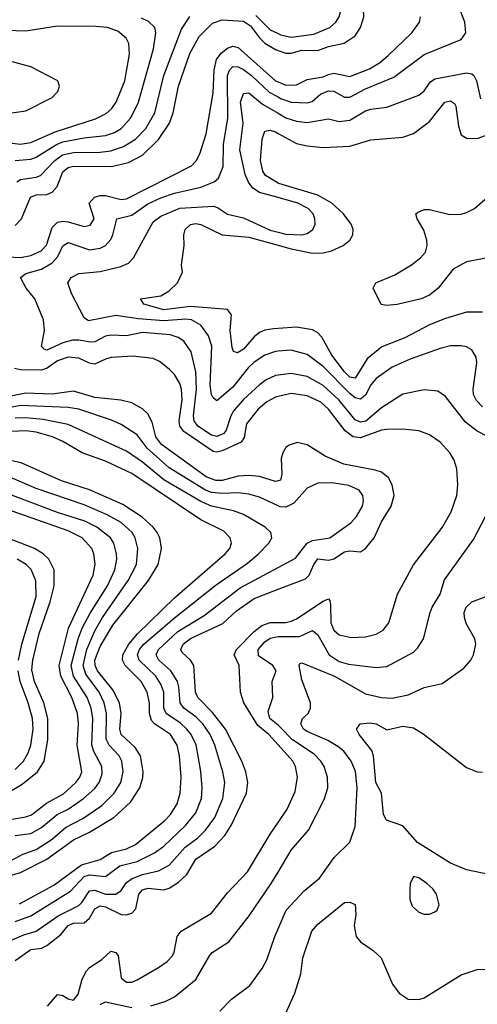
# Model space of a CAD drawing. Header units: inches. Extents: x 1305375 to 1407406, y 744550 to 841633.
# Tile 251 of 256: x 1349027 to 1350750, y 823355 to 827060. Entities that reach past the tile are written whole.
import ezdxf

# ---------------------------------------------------------------- set-up
doc = ezdxf.new("R2010")
doc.units = ezdxf.units.IN
doc.header["$MEASUREMENT"] = 0
doc.layers.add('B3842', color=7, linetype='Continuous')
doc.layers.add('B3852', color=7, linetype='Continuous')

msp = doc.modelspace()

# ---------------------------------------------------------------- linework, layer by layer
at = {"layer": 'B3842', "color": 5}
for points, elevation in [([(1349016.7, 826450), (1349030, 826459), (1349090, 826467.2), (1349105.8, 826474.2), (1349159.4, 826530), (1349188.8, 826551.2), (1349230, 826559.9), (1349330, 826561.2), (1349370, 826566.4), (1349417.8, 826582.2), (1349462.9, 826610), (1349501.8, 826650), (1349536.4, 826710), (1349569.6, 826850), (1349636.3, 827023.7), (1349668.5, 827071.5)], 1440), ([(1349915.9, 827075.9), (1349970, 827022.1), (1350000, 827007.7)], 1440), ([(1348990, 826597), (1349030, 826591.2), (1349070, 826597.3), (1349161.6, 826638.4), (1349313.5, 826686.5), (1349353.5, 826706.5), (1349374.8, 826725.2), (1349391.1, 826748.9), (1349422.8, 826830), (1349440.6, 826930), (1349438.2, 826970), (1349428.6, 826990), (1349396.5, 827016.5), (1349357.4, 827030), (1349314.5, 827034.5), (1349170, 827035.3), (1349050, 827016.4), (1348830, 827023.9)], 1480), ([(1349010, 826530.4), (1349070, 826535), (1349090, 826542.3), (1349165.5, 826590), (1349190, 826600.4), (1349270, 826615.9), (1349350, 826624.4), (1349384.2, 826635.8), (1349410, 826651), (1349445.8, 826690), (1349475.3, 826750), (1349531.2, 826950), (1349539.6, 827010), (1349536.1, 827030), (1349512.6, 827052.6), (1349485.7, 827065.7)], 1460), ([(1349010, 826286), (1349034.9, 826310), (1349067.7, 826392.3), (1349090, 826400.4), (1349130, 826402.5), (1349150, 826411.5), (1349168.1, 826431.9), (1349190, 826487.9), (1349210, 826503.9), (1349230, 826509.2), (1349372.6, 826507.4), (1349437, 826523), (1349490, 826550.5), (1349550.4, 826609.6), (1349591.1, 826670), (1349605.9, 826710), (1349624.8, 826810), (1349667.5, 826932.5), (1349703.7, 826996.3), (1349753.4, 827046.6), (1349790, 827059.3), (1349870, 827054), (1349897, 827037), (1349930, 826991.1), (1349950, 826971.9), (1349990, 826947.6), (1350000, 826944.1)], 1420), ([(1348930, 826170.4), (1349030, 826164.6), (1349070, 826172.5), (1349107.8, 826190), (1349128.9, 826211.1), (1349150, 826278.1), (1349170, 826298), (1349190, 826301.9), (1349210, 826299.6), (1349270, 826281.9), (1349293.4, 826286.6), (1349307.7, 826310), (1349288.9, 826370), (1349308.5, 826391.5), (1349330, 826398.4), (1349350, 826398.1), (1349410, 826383.1), (1349430, 826386.3), (1349674.5, 826510), (1349691.4, 826528.6), (1349705.5, 826554.5), (1349729.6, 826630.4), (1349755.4, 826784.6), (1349760, 826870), (1349768.4, 826910), (1349786, 826934), (1349810, 826952.5), (1349830, 826959.9), (1349850, 826955.7), (1349990.2, 826830.2), (1350000, 826826.3)], 1380), ([(1348988.7, 826708.7), (1349050, 826717), (1349150, 826766.5), (1349171.6, 826790), (1349177.2, 826810), (1349171.2, 826830), (1349070, 826882.1), (1348990, 826903.3)], 1520), ([(1350000, 825722), (1349990, 825720.6), (1349955.3, 825704.7), (1349930, 825686.5), (1349870, 825631.3), (1349833.9, 825590), (1349821.8, 825570), (1349804.7, 825515.3), (1349796.6, 825503.4), (1349770, 825491.1), (1349750, 825497.1), (1349698.5, 825530), (1349684.5, 825550), (1349682.1, 825570), (1349693.1, 825670), (1349690, 825734.5), (1349672.7, 825810), (1349645.8, 825850), (1349623.9, 825863.9), (1349593.9, 825873.9), (1349490, 825882.8), (1349430, 825869.9), (1349370, 825873.3), (1349350, 825869.5), (1349310, 825848.3), (1349293.5, 825846.5), (1349250, 825854.3), (1349226.5, 825853.5), (1349190, 825843.7), (1349130, 825816.5), (1349120, 825820), (1349109.9, 825830), (1349121.4, 825890), (1349117.5, 825930), (1349084.8, 826010), (1349051.5, 826050), (1349030.5, 826090), (1349050, 826105.4), (1349110, 826121.4), (1349150, 826145.2), (1349171.4, 826168.6), (1349190, 826208.5), (1349210, 826222), (1349290, 826193.6), (1349330, 826200.3), (1349350, 826210.7), (1349370, 826232.8), (1349378.6, 826250), (1349393.3, 826310), (1349450, 826324.8), (1349510, 826367.1), (1349558.7, 826390), (1349610, 826407.6), (1349710, 826429.3), (1349759.2, 826450), (1349776.2, 826463.8), (1349793.1, 826506.9), (1349795.1, 826590), (1349810.5, 826689.5), (1349810.3, 826849.7), (1349817.3, 826870), (1349830, 826883.1), (1349850, 826882.7), (1349870, 826872.8), (1349900.4, 826850), (1349966.9, 826786.9), (1350000, 826769.2)], 1360), ([(1350000, 826390.8), (1349930.2, 826410.2), (1349905.6, 826425.6), (1349888.5, 826448.5), (1349876.9, 826476.9), (1349856.1, 826570), (1349868.8, 826670), (1349859.2, 826750), (1349870, 826782.5), (1349890, 826784.4), (1349942.1, 826742.1), (1350000, 826707.8)], 1340), ([(1350000, 826445.2), (1349953.2, 826473.2), (1349942.3, 826490), (1349934.4, 826530), (1349940.6, 826610), (1349950, 826640.2), (1349970, 826644.1), (1349990, 826637.4), (1350000, 826632)], 1320), ([(1350000, 825812.1), (1349990, 825811.2), (1349950, 825797.6), (1349910, 825770.8), (1349888, 825750), (1349830, 825677.3), (1349770, 825625.8), (1349756.5, 825636.5), (1349750, 825649.6), (1349744.9, 825684.9), (1349751.2, 825831.2), (1349738.2, 825870), (1349709.9, 825910), (1349674.8, 825930), (1349653.3, 825933.3), (1349570, 825926.5), (1349474.3, 825934.3), (1349390, 825946.9), (1349286.7, 825926.7), (1349270, 825937.6), (1349222.8, 826030), (1349208.7, 826070), (1349221.5, 826090), (1349250, 826104.4), (1349330, 826112.4), (1349408.6, 826131.4), (1349436.5, 826143.5), (1349455.6, 826164.4), (1349530, 826299.5), (1349558.8, 826321.2), (1349630, 826350.7), (1349757.6, 826357.6), (1349772.8, 826352.8), (1349810, 826327.7), (1349870, 826313.8), (1349970, 826268.1), (1350000, 826260.3)], 1340), ([(1350000, 825898.4), (1349982.7, 825897.3), (1349950, 825891.1), (1349930, 825882.5), (1349910, 825866.8), (1349870, 825820.2), (1349846.9, 825806.9), (1349832, 825812), (1349826.9, 825826.9), (1349820.5, 825890), (1349824.7, 825950), (1349809.3, 825969.3), (1349670, 825981.1), (1349570, 825968.2), (1349494.3, 825990), (1349482.4, 826010), (1349559.2, 826020.8), (1349590, 826039.2), (1349621.4, 826070), (1349639.8, 826110), (1349636.2, 826136.2), (1349646.5, 826210), (1349645, 826250), (1349649.9, 826270), (1349670.9, 826289.1), (1349690, 826292.6), (1349710, 826289.6), (1349790, 826250.8), (1349890, 826241.3), (1350000, 826211)], 1320), ([(1350000, 825641.7), (1349990, 825639.4), (1349958.3, 825621.7), (1349925.6, 825594.4), (1349880.8, 825539.2), (1349872.1, 825487.9), (1349860.7, 825470), (1349790, 825437.9), (1349770, 825432.7), (1349755.7, 825435.7), (1349644.9, 825510), (1349630.2, 825530), (1349627.5, 825550), (1349639.5, 825630), (1349636.8, 825670), (1349630.8, 825690.8), (1349610, 825724.7), (1349590, 825744.9), (1349554.1, 825774.1), (1349530, 825785.7), (1349453.8, 825793.8), (1349371.5, 825788.5), (1349350, 825783.1), (1349310, 825763.6), (1349290, 825767), (1349250, 825786.5), (1349210, 825789.9), (1349170, 825776.2), (1349131.5, 825748.5), (1349110, 825741), (1349030, 825742), (1349007.5, 825747.5)], 1380), ([(1350000, 825325), (1349990, 825322.1), (1349930, 825340.6), (1349890, 825344.9), (1349850, 825341.9), (1349790, 825325.9), (1349765.5, 825325.5), (1349730, 825340.4), (1349560.9, 825460.9), (1349540.4, 825490), (1349525.6, 825545.6), (1349510, 825577), (1349490, 825596), (1349450, 825618.4), (1349408.8, 825628.8), (1349310, 825638), (1349230, 825662.2), (1349150, 825651.5), (1349050, 825655.2), (1348910, 825626.8)], 1420), ([(1350000, 825231), (1349930, 825262.8), (1349890, 825275.2), (1349850, 825279.9), (1349790, 825277), (1349750, 825280.9), (1349727.3, 825290), (1349590, 825373.9), (1349508, 825448), (1349470, 825498.3), (1349410, 825536.4), (1349372.9, 825552.9), (1349250, 825594.6), (1349210, 825601.2), (1349030, 825607.9), (1348910, 825585)], 1440), ([(1349010, 823667), (1349070, 823688.7), (1349219.3, 823780.7), (1349270, 823836.4), (1349290, 823842.6), (1349350, 823836.5), (1349403.9, 823876.1), (1349470, 823893), (1349535.3, 823924.7), (1349570, 823950.5), (1349651.8, 824028.2), (1349690, 824076.3), (1349711.6, 824130), (1349714.5, 824170), (1349709, 824231), (1349691.3, 824331.3), (1349672.9, 824370), (1349657.1, 824390), (1349632.6, 824412.6), (1349578.5, 824450), (1349570.6, 824470), (1349569.6, 824530), (1349559.3, 824559.3), (1349539.9, 824590), (1349476.7, 824650), (1349470.9, 824670), (1349478.8, 824690), (1349495.3, 824710), (1349610, 824809.1), (1349766.9, 824933.1), (1349884.9, 825015.1), (1349926.9, 825050), (1349965.7, 825090), (1349976.8, 825110), (1349972.9, 825130), (1349951.9, 825150), (1349870, 825198.5), (1349832.3, 825212.3), (1349750, 825229.6), (1349710, 825247.3), (1349570, 825329.1), (1349490, 825395.6), (1349430, 825436.9), (1349210, 825536.5), (1349115.9, 825555.9), (1349050, 825561.7), (1349010, 825560.9)], 1460), ([(1349026.9, 823733.1), (1349156.2, 823803.8), (1349260, 823880), (1349330, 823899.9), (1349373.3, 823926.7), (1349430, 823940.5), (1349463.6, 823956.4), (1349573.6, 824046.4), (1349595.1, 824070), (1349619.9, 824110), (1349631.6, 824150), (1349635.8, 824210), (1349629.6, 824290), (1349620.1, 824330), (1349595, 824370), (1349534.7, 824410), (1349523.2, 824423.2), (1349515.6, 824450), (1349516, 824490), (1349508, 824530), (1349485.2, 824570), (1349424.9, 824630), (1349414.6, 824650), (1349415.8, 824670), (1349438.6, 824710), (1349471.4, 824748.6), (1349610, 824884.2), (1349801, 825050), (1349818.2, 825070), (1349824.6, 825090), (1349819.8, 825110), (1349795.6, 825135.6), (1349710, 825178.5), (1349450, 825353), (1349350, 825399.1), (1349262.3, 825430), (1349190, 825473.3), (1349150.7, 825490), (1349090, 825507.9), (1349050, 825513.2), (1348890, 825505.2)], 1480), ([(1348970, 823833.3), (1349030, 823851.6), (1349130, 823902), (1349230, 823974.3), (1349290, 824003.1), (1349381.3, 824058.7), (1349444.2, 824115.8), (1349479.2, 824170), (1349491.1, 824208.9), (1349492.8, 824230), (1349481.8, 824290), (1349461.6, 824321.6), (1349409, 824370), (1349404.3, 824390), (1349409.4, 824450), (1349403.4, 824490), (1349378.7, 824538.7), (1349319.9, 824610), (1349311.1, 824630), (1349310.8, 824650), (1349330, 824701.5), (1349377.8, 824782.2), (1349511.8, 824950), (1349549, 825010), (1349561.9, 825070), (1349555.5, 825110), (1349545.4, 825130), (1349530.4, 825150), (1349488.4, 825188.4), (1349415.5, 825235.5), (1349290.9, 825290.9), (1349185.2, 825325.2), (1349032.4, 825392.4), (1348950.2, 825410.2)], 1520), ([(1348983.6, 823890), (1349039.3, 823920.7), (1349090, 823938), (1349150, 823976.2), (1349200.1, 824019.9), (1349265, 824055), (1349336.5, 824103.5), (1349383.4, 824150), (1349408.3, 824190), (1349417.5, 824230), (1349412.3, 824270), (1349402.3, 824290), (1349364.2, 824330), (1349352.5, 824352.5), (1349354.8, 824450), (1349346.1, 824490), (1349326.8, 824530), (1349276.9, 824596.9), (1349266.2, 824630), (1349280.5, 824690), (1349310, 824760.3), (1349339, 824810), (1349436.4, 824950), (1349467.2, 825010), (1349472.5, 825070), (1349462.4, 825110), (1349451.3, 825130), (1349410, 825168.3), (1349357.2, 825197.2), (1349270, 825234.5), (1349090, 825295.5), (1348990, 825339.1)], 1540), ([(1349010, 823990.9), (1349070, 823998.1), (1349110, 824020.3), (1349168.2, 824070), (1349210.2, 824089.8), (1349267.8, 824130), (1349310, 824166.8), (1349328.2, 824191.8), (1349337.8, 824222.2), (1349336.9, 824250), (1349306.4, 824306.4), (1349299.1, 824330), (1349302.7, 824430), (1349297.1, 824470), (1349281.5, 824510), (1349230.4, 824590), (1349221.7, 824630), (1349247.3, 824730), (1349262.8, 824770), (1349292.7, 824827.3), (1349357.9, 824930), (1349385.3, 824990), (1349393.1, 825030), (1349392.3, 825050), (1349382.4, 825090), (1349369.9, 825109.9), (1349318.1, 825150), (1349272.8, 825172.8), (1349170, 825205.2), (1348963.4, 825283.4)], 1560), ([(1348990, 824050.6), (1349050, 824060.1), (1349071.3, 824068.7), (1349128.2, 824111.8), (1349192.8, 824147.2), (1349239, 824190), (1349254.2, 824210), (1349260.9, 824230), (1349243.7, 824330), (1349248.3, 824410), (1349244.7, 824450), (1349224, 824510), (1349182.2, 824590), (1349176.4, 824630), (1349211.2, 824770), (1349304.4, 824970), (1349311.1, 825011.1), (1349306.4, 825050), (1349298.5, 825070), (1349262.5, 825110), (1349210, 825136.6), (1348930, 825234.4)], 1580), ([(1348999.3, 824160.7), (1349036.5, 824183.5), (1349094.9, 824230), (1349119.6, 824270), (1349133.7, 824350), (1349133, 824430), (1349117.8, 824490), (1349082.6, 824570), (1349073.6, 824613.6), (1349076.8, 824650), (1349100.5, 824750), (1349142.4, 824870), (1349157.5, 824930), (1349157.1, 824990), (1349137.7, 825030), (1349116.4, 825050), (1349082.7, 825070), (1348950, 825121.6)], 1620), ([(1348972.9, 823587.1), (1349042.8, 823617.2), (1349090, 823630.7), (1349172.3, 823687.7), (1349250, 823727.1), (1349261.9, 823738.1), (1349290, 823782), (1349310, 823784.7), (1349350, 823770.3), (1349390, 823770.1), (1349410, 823783.6), (1349430, 823814.2), (1349451.2, 823828.8), (1349490, 823843.2), (1349550, 823857.1), (1349590, 823878.8), (1349650, 823945.9), (1349698.2, 823981.8), (1349727.6, 824010), (1349761.9, 824058.1), (1349792.7, 824130), (1349800.3, 824190), (1349792.5, 824230), (1349761.9, 824330), (1349744.3, 824370), (1349716.7, 824410), (1349690, 824436.8), (1349645.6, 824470), (1349631.4, 824490), (1349626.8, 824550), (1349621.1, 824570), (1349595.9, 824610), (1349551.6, 824650), (1349541.5, 824670), (1349549.9, 824690), (1349622.3, 824757.7), (1349722.4, 824817.6), (1349858, 824922), (1350000, 824998.3)], 1440), ([(1349023.6, 824650), (1349035.7, 824710), (1349089, 824890), (1349088.7, 824948.7), (1349070.8, 824990.8), (1349051.6, 825010), (1349018.1, 825030)], 1640), ([(1349010, 823519.5), (1349070, 823561), (1349110, 823566.1), (1349130, 823576.3), (1349182.1, 823617.9), (1349210, 823651.4), (1349230, 823660.2), (1349270, 823661.5), (1349290, 823678.8), (1349310, 823714.8), (1349330, 823726), (1349350, 823722.6), (1349410, 823693.2), (1349430, 823692), (1349450, 823698.4), (1349464.9, 823715.1), (1349476.2, 823770), (1349490, 823786.5), (1349510, 823791.8), (1349570, 823785.8), (1349590, 823791.9), (1349625.3, 823814.7), (1349656.6, 823843.4), (1349690, 823901.8), (1349762.6, 823950), (1349799.7, 823990), (1349825.2, 824030), (1349880.8, 824150), (1349886, 824190), (1349879.2, 824230), (1349863.5, 824270), (1349802, 824390), (1349752.8, 824452.8), (1349697.9, 824510), (1349689.9, 824530), (1349683.1, 824630), (1349671.1, 824650), (1349639.4, 824679.4), (1349634.5, 824690), (1349643.4, 824710), (1349670, 824732), (1349792.1, 824787.9), (1349844.3, 824835.7), (1349910, 824882.3), (1350000, 824916.9)], 1420), ([(1350000, 824331.9), (1349965.6, 824370), (1349924.3, 824404.3), (1349871.2, 824490), (1349858.9, 824530), (1349854.1, 824630), (1349834.8, 824670), (1349843.4, 824690), (1349910, 824758), (1349939.5, 824780.5), (1349970, 824791.3), (1350000, 824791.5)], 1380), ([(1350000, 824405.3), (1349969.5, 824430), (1349962.8, 824457.2), (1349979.9, 824510), (1349977.7, 824570), (1349993.3, 824610), (1349980.3, 824630), (1349926.5, 824666.5), (1349925.1, 824690), (1349950, 824718.7), (1349970, 824732.8), (1350000, 824738.7)], 1360), ([(1349010, 824238.3), (1349041.8, 824270), (1349059.1, 824300.9), (1349068.9, 824330), (1349078.2, 824390), (1349075.2, 824430), (1349059.1, 824490), (1349028.9, 824570), (1349021.2, 824610)], 1640), ([(1349131.8, 823348.2), (1349170, 823392), (1349190, 823388.7), (1349210, 823375.3), (1349230, 823371), (1349247, 823393), (1349262.1, 823450), (1349278.7, 823481.3), (1349290, 823494.4), (1349336.1, 823523.9), (1349370, 823555.1), (1349390, 823550.8), (1349397.8, 823537.8), (1349410, 823454.6), (1349430, 823438.6), (1349450, 823439.2), (1349470, 823447.6), (1349550, 823494.3), (1349583.2, 823516.8), (1349602.5, 823537.5), (1349608.9, 823551.1), (1349620.5, 823610), (1349634.8, 823630), (1349750, 823698), (1349810, 823775.2), (1349885.7, 823854.3), (1349970, 823995.3), (1350000, 824039.6)], 1380), ([(1349521.6, 823350), (1349574.6, 823365.4), (1349610, 823383), (1349690, 823448.2), (1349741.9, 823538.1), (1349752.6, 823550), (1349814.8, 823590), (1349891.7, 823688.3), (1349974.5, 823810), (1350000, 823852.4)], 1360), ([(1349780.4, 823330), (1349825.4, 823374.6), (1349894.2, 823425.8), (1349940.3, 823490), (1349957.9, 823522.1), (1349987.5, 823610), (1350000, 823639)], 1340), ([(1349330, 823354.3), (1349350, 823364.7), (1349450, 823343)], 1360)]:
    msp.add_lwpolyline(points, dxfattribs=dict(at, elevation=elevation))
at = {"layer": 'B3852', "color": 5}
for points, elevation in [([(1350000, 826944.1), (1350030, 826933.8), (1350050, 826934.1), (1350090, 826945.1), (1350150, 826944.3), (1350190, 826958.5), (1350248.5, 826971.5), (1350290, 826999.5), (1350310.4, 827030), (1350323.3, 827070), (1350320.6, 827130), (1350262.2, 827250), (1350231.6, 827351.6), (1350210, 827372.4), (1350190, 827372.9), (1350143.4, 827356.6), (1350110, 827350.4), (1350000, 827352.2)], 1420), ([(1350000, 827007.7), (1350010, 827002.9), (1350050, 826994.6), (1350134.7, 827005.3), (1350194.9, 827030), (1350217.2, 827050), (1350229.9, 827070), (1350235.5, 827090), (1350229.3, 827130), (1350210, 827166.2), (1350190, 827191.4), (1350150, 827221.6), (1350066.2, 827246.2), (1350000, 827258)], 1440), ([(1350000, 826769.2), (1350010, 826763.9), (1350050, 826749.7), (1350110, 826746.8), (1350128.4, 826751.6), (1350160.3, 826779.7), (1350190, 826791.9), (1350210, 826791), (1350250, 826768.7), (1350270, 826768.8), (1350330, 826800.1), (1350436.4, 826843.6), (1350550, 826928.3), (1350690, 826985.5), (1350707.3, 827010), (1350703.4, 827050), (1350688.2, 827090)], 1360), ([(1350000, 826826.3), (1350030, 826814.1), (1350070, 826814.2), (1350110, 826835), (1350170, 826845), (1350190, 826854.2), (1350210, 826858.3), (1350270, 826845.6), (1350344.6, 826875.4), (1350382.2, 826897.8), (1350414.9, 826925.1), (1350503.7, 827010), (1350532.9, 827050), (1350536, 827070)], 1380), ([(1350000, 826707.8), (1350030, 826690.1), (1350070, 826678), (1350110, 826672.8), (1350190, 826687.3), (1350230, 826676.9), (1350270, 826682.2), (1350330, 826716.6), (1350350, 826723.4), (1350409.9, 826730.1), (1350530, 826775.3), (1350550, 826791.8), (1350574.3, 826825.7), (1350590, 826837.4), (1350710, 826859.9), (1350730, 826856.6), (1350737.4, 826850), (1350747.4, 826830), (1350762.1, 826762.1)], 1340), ([(1350000, 826632), (1350070, 826594.4), (1350110, 826584.7), (1350170, 826579), (1350270, 826584.1), (1350350, 826607.7), (1350470, 826618), (1350510, 826632.1), (1350570, 826676.6), (1350627.5, 826750), (1350650, 826754.5), (1350664.6, 826744.6), (1350670, 826734), (1350679.1, 826659.1), (1350690, 826627.1), (1350710, 826614.6), (1350750, 826613.1), (1350830, 826642.1)], 1320), ([(1350000, 826211), (1350050, 826197.3), (1350130, 826181.6), (1350170, 826182.3), (1350201, 826190), (1350245, 826210), (1350270.7, 826230), (1350282.2, 826250), (1350283.2, 826270), (1350275.9, 826290), (1350246.5, 826330), (1350202.4, 826370), (1350150, 826400.2), (1350003.3, 826443.3), (1350000, 826445.2)], 1320), ([(1350000, 826260.3), (1350030, 826252.6), (1350090, 826250.1), (1350110, 826255.9), (1350130.7, 826270), (1350139.5, 826290), (1350139.2, 826310), (1350131.8, 826330), (1350113.6, 826350), (1350074.8, 826370), (1350000, 826390.8)], 1340), ([(1350830, 826171.5), (1350710, 826149), (1350659.1, 826120.9), (1350602.7, 826050), (1350570, 826023.5), (1350539.2, 826010), (1350448.8, 825988.8), (1350410, 825983.9), (1350388.8, 825988.8), (1350358.4, 826050), (1350367.8, 826070), (1350439.8, 826100.2), (1350503, 826137), (1350536.7, 826163.3), (1350554.7, 826185.3), (1350561.5, 826210), (1350560.7, 826230), (1350548.5, 826268.5), (1350524, 826310), (1350519.3, 826330), (1350525.1, 826334.9), (1350550, 826345.3), (1350570, 826346.3), (1350646.5, 826326.5), (1350690, 826328.5), (1350710, 826334), (1350739.4, 826350), (1350799.2, 826400.8)], 1280), ([(1350770, 825959.3), (1350710, 825959.9), (1350630, 825935.9), (1350570, 825912), (1350477.2, 825862.8), (1350391, 825829), (1350336.2, 825783.8), (1350290, 825711.4), (1350270, 825714.9), (1350250, 825734.7), (1350202.5, 825797.5), (1350165.1, 825865.1), (1350150, 825881.2), (1350130, 825892.8), (1350070, 825902.8), (1350000, 825898.4)], 1320), ([(1350770, 825603.2), (1350746.9, 825626.9), (1350736.6, 825650), (1350735.1, 825670), (1350748.4, 825768.4), (1350745.7, 825790), (1350730, 825818), (1350710, 825828.9), (1350690, 825833.3), (1350650, 825832.3), (1350610, 825823.2), (1350497.2, 825782.8), (1350430, 825752.7), (1350370, 825709.9), (1350350, 825686), (1350330, 825647.5), (1350310, 825631.7), (1350290, 825636.5), (1350270, 825653.2), (1350170, 825754.9), (1350110, 825799.9), (1350050, 825816.1), (1350000, 825812.1)], 1340), ([(1350829.7, 825470), (1350750, 825511.1), (1350706.1, 825546.1), (1350630, 825641.5), (1350602.3, 825662.3), (1350550, 825666.9), (1350470, 825650.5), (1350390, 825599.6), (1350330.6, 825549.4), (1350310, 825545.4), (1350290, 825553.9), (1350229.3, 825630), (1350170, 825683.8), (1350110, 825717.5), (1350050, 825729.2), (1350000, 825722)], 1360), ([(1350000, 824791.5), (1350028.2, 824791.8), (1350050, 824796.2), (1350070, 824805.2), (1350170, 824872.4), (1350190, 824880.5), (1350195.2, 824875.2), (1350198.1, 824858.1), (1350198.8, 824790), (1350210, 824762.8), (1350230, 824745), (1350276, 824736), (1350330, 824737.4), (1350370, 824747.3), (1350396.5, 824763.5), (1350417.8, 824790), (1350450, 824898.3), (1350510, 825009), (1350619.9, 825150), (1350652.3, 825207.7), (1350673, 825270), (1350677, 825310), (1350672.8, 825370), (1350662.6, 825402.6), (1350647.1, 825430), (1350610, 825470.8), (1350570, 825498.5), (1350530, 825512.9), (1350470, 825519.6), (1350410, 825517.9), (1350390, 825515.6), (1350310, 825486.8), (1350282.4, 825490), (1350252.4, 825512.4), (1350190, 825594.8), (1350161.3, 825621.3), (1350110, 825644.7), (1350050, 825653.3), (1350000, 825641.7)], 1380), ([(1350000, 824916.9), (1350103.4, 824956.6), (1350117.7, 824970), (1350134.5, 825010), (1350150, 825031.4), (1350190, 825026.3), (1350210, 825031.4), (1350250, 825057.5), (1350270, 825061.3), (1350310, 825057.6), (1350330, 825070.2), (1350361.6, 825110), (1350389.4, 825170), (1350426.1, 825230), (1350436.7, 825270), (1350429.9, 825310), (1350415.5, 825335.5), (1350390, 825357), (1350365.5, 825365.5), (1350247.3, 825387.3), (1350177, 825417), (1350110, 825460.7), (1350071.5, 825468.5), (1350041.5, 825458.5), (1350030, 825449.8), (1350017.6, 825430), (1350011.6, 825408.4), (1350014.3, 825350), (1350010, 825327.9), (1350000, 825325)], 1420), ([(1350000, 824998.3), (1350066.1, 825033.9), (1350110, 825090.5), (1350130, 825100.4), (1350195.1, 825110), (1350273.7, 825166.3), (1350295.3, 825190), (1350318.1, 825230), (1350322, 825250), (1350319.2, 825270), (1350305, 825290), (1350267.2, 825307.2), (1350203.3, 825316.7), (1350150, 825315.6), (1350110, 825296.8), (1350059.6, 825240.4), (1350030, 825226.1), (1350007.6, 825227.6), (1350000, 825231)], 1440), ([(1350000, 824738.7), (1350001.1, 824738.9), (1350080.6, 824739.4), (1350130, 824761.6), (1350150, 824745), (1350192.6, 824670), (1350230, 824644.6), (1350265.5, 824634.5), (1350370, 824622.3), (1350410, 824626.4), (1350510, 824679.6), (1350525.3, 824694.7), (1350547.8, 824730), (1350572.8, 824830), (1350580.2, 824850), (1350610, 824898), (1350627.3, 824952.7), (1350735.6, 825104.4), (1350781.6, 825190)], 1360), ([(1350000, 823639), (1350030.5, 823710), (1350098, 823782), (1350155.9, 823830), (1350211.8, 823908.2), (1350270, 823965.2), (1350290, 824024.9), (1350297.4, 824170), (1350291.2, 824231.2), (1350275.7, 824270), (1350247.4, 824307.4), (1350225.7, 824325.7), (1350187.6, 824347.6), (1350110, 824381.2), (1350096.5, 824390), (1350085.6, 824410), (1350092.4, 824430), (1350113.6, 824450), (1350121.9, 824470), (1350121.7, 824490), (1350090, 824575.8), (1350079.8, 824630), (1350082.6, 824637.4), (1350090, 824640.2), (1350212.2, 824590), (1350330, 824522.8), (1350390, 824510.1), (1350430, 824506.8), (1350490, 824519.2), (1350550, 824546.7), (1350617.5, 824562.5), (1350699.9, 824620.1), (1350726.2, 824650), (1350735.5, 824670), (1350744.5, 824710), (1350741.2, 824730), (1350708.6, 824788.6), (1350701.9, 824810), (1350700.6, 824830), (1350708.3, 824850), (1350729.9, 824870.1), (1350784.2, 824890)], 1340), ([(1350000, 823852.4), (1350050, 823935.8), (1350114.8, 824010), (1350173.8, 824126.2), (1350187.3, 824170), (1350186.9, 824210), (1350173.2, 824250), (1350161.3, 824270), (1350136.1, 824296.1), (1350054.2, 824350), (1350010, 824397.2), (1350000, 824405.3)], 1360), ([(1350830, 823836.4), (1350710, 823861.3), (1350650, 823886.5), (1350524.7, 823964.7), (1350470, 824026.8), (1350408.2, 824048.2), (1350397.4, 824070), (1350390, 824149.2), (1350368.1, 824190), (1350359.2, 824290), (1350353.7, 824310), (1350305.7, 824370), (1350295.4, 824390), (1350309.8, 824410.2), (1350345.3, 824414.7), (1350370, 824411), (1350410, 824388), (1350470, 824401.6), (1350510, 824396), (1350550.2, 824370), (1350710, 824246.4), (1350750, 824230.2), (1350770, 824228.4)], 1320), ([(1350000, 824039.6), (1350034.2, 824090), (1350064.3, 824155.7), (1350073.6, 824210), (1350066.4, 824250), (1350055.9, 824270), (1350000, 824331.9)], 1380), ([(1350000, 823257.4), (1350063.4, 823396.6), (1350085.6, 823470), (1350092.9, 823530), (1350127.6, 823630), (1350150, 823656.5), (1350250, 823738.4), (1350270, 823739.1), (1350290.3, 823730.3), (1350293.3, 823693.3), (1350287.2, 823650), (1350294.3, 823610), (1350310.2, 823590), (1350358.1, 823558.1), (1350388.4, 823530), (1350430.9, 823430.9), (1350456.7, 823396.7), (1350490, 823374.9), (1350530, 823373.1), (1350550, 823379.6), (1350690, 823465.7), (1350750, 823486.7), (1350790, 823487)], 1320)]:
    msp.add_lwpolyline(points, dxfattribs=dict(at, elevation=elevation))
at = {"layer": 'B3852', "color": 5, "elevation": 1340}
msp.add_lwpolyline([(1350510, 823836), (1350498, 823810), (1350496, 823790), (1350496.9, 823750), (1350504.5, 823724.5), (1350530, 823701.6), (1350550, 823694.4), (1350570, 823694.9), (1350590, 823703), (1350599.3, 823710), (1350607, 823730), (1350596.9, 823770), (1350582.6, 823790), (1350559.7, 823810), (1350530, 823830.8)], close=True, dxfattribs=at)

doc.saveas('drawing.dxf')
